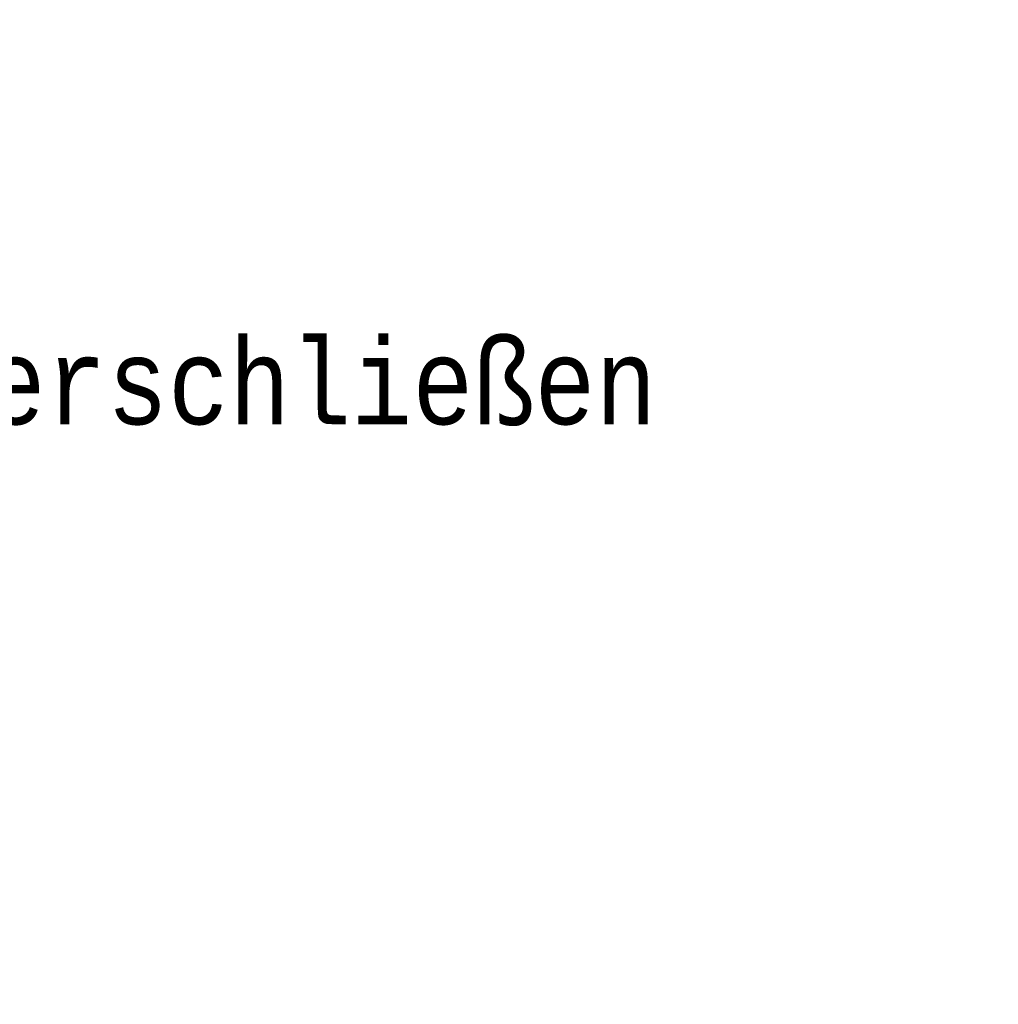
# Model space of a CAD drawing. Header units: metres. Extents: x -10.5 to 20.8, y -9 to 17.
# Tile 25 of 32: x -5.3244 to -5.2949, y -4.9662 to -4.9364. Entities that reach past the tile are written whole.
import ezdxf

# ---------------------------------------------------------------- set-up
doc = ezdxf.new("R2010")
doc.units = ezdxf.units.M
doc.header["$PDMODE"] = 65
doc.linetypes.add('AUSGEZOGEN', pattern=[0])
doc.layers.add('XR$1$STANDARD', color=7, linetype='Continuous', lineweight=25)
doc.layers.add('XR$4$STANDARD', color=7, linetype='Continuous', lineweight=25)
doc.styles.add('LUCIDACONSOLE', font='LUCON.TTF')
doc.dimstyles.new('_DIMSTYLE_2', dxfattribs={"dimtxt": 0.5, "dimasz": 0.8, "dimexe": 0, "dimexo": 0, "dimgap": 0.25, "dimtad": 0, "dimrnd": 0.01, "dimzin": 4, "dimdsep": 46, "dimtxsty": 'Standard', "dimblk1": 'ALL_ML_STRICH', "dimblk2": 'ALL_ML_STRICH', "dimsah": 1, "dimcen": 0, "dimadec": 0, "dimazin": 0, "dimtfac": 1, "dimtdec": 0, "dimtix": 1, "dimtmove": 2, "dimatfit": 3, "dimfxl": 1, "dimtzin": 0, "dimlwd": 0, "dimlwe": 25, "dimarcsym": 0})

# ---------------------------------------------------------------- blocks, each defined once
blk = doc.blocks.new('ALL_ML_STRICH')
at = {"color": 0, "linetype": 'ByBlock', "lineweight": -2}
for p, q in [((0, -0.5), (0, 0.5)), ((-0.3, -0.3), (0.3, 0.3)), ((-1, 0), (0.5, 0))]:
    blk.add_line(p, q, dxfattribs=at)
blk = doc.blocks.new('*D4')
at = {"layer": 'DEFPOINTS', "color": 0, "linetype": 'AUSGEZOGEN', "lineweight": 25}
for p in [(-10.133542, -4.896354), (18.156458, -5.256354), (-10.133542, -8.592953)]:
    blk.add_point(p, dxfattribs=at)
at = {"layer": 'XR$1$STANDARD', "color": 0, "linetype": 'AUSGEZOGEN', "lineweight": -2}
for p, q in [((-10.133542, -6.611157), (-10.133542, -8.592953)), ((18.156458, -6.611157), (18.156458, -8.592953)), ((-10.133542, -8.592953), (2.971189, -8.592953)), ((4.712786, -8.592953), (18.156458, -8.592953))]:
    blk.add_line(p, q, dxfattribs=at)
at = {"layer": 'XR$1$STANDARD', "color": 0, "linetype": 'AUSGEZOGEN', "lineweight": 25, "xscale": 0.8, "yscale": 0.8, "zscale": 0.8, "rotation": 180}
blk.add_blockref('ALL_ML_STRICH', (-10.133542, -8.592953), dxfattribs=at)
at = {"layer": 'XR$1$STANDARD', "color": 0, "linetype": 'AUSGEZOGEN', "lineweight": 25, "xscale": 0.8, "yscale": 0.8, "zscale": 0.8}
blk.add_blockref('ALL_ML_STRICH', (18.156458, -8.592953), dxfattribs=at)
at = {"layer": 'XR$1$STANDARD', "color": 0, "linetype": 'AUSGEZOGEN', "lineweight": 25, "insert": (3.841988, -8.655452), "char_height": 0.5, "width": 1.56617647, "attachment_point": 5}
blk.add_mtext('\\W0.63;\\A1;{28.29\\H0.330000;\\S^ ;}', dxfattribs=at)

msp = doc.modelspace()

# ---------------------------------------------------------------- texts
at = {"layer": 'XR$4$STANDARD', "color": 0, "linetype": 'AUSGEZOGEN', "lineweight": 25, "insert": (-5.34387, -4.948717), "char_height": 0.0025, "width": 0.04458463, "attachment_point": 7, "style": 'LUCIDACONSOLE'}
msp.add_mtext('\\W0.87;Wand\\~F90\\~verschließen', dxfattribs=at)

# ---------------------------------------------------------------- dimensions: what is measured, and where the dimension line sits
at = {"layer": 'XR$1$STANDARD', "color": 0, "linetype": 'AUSGEZOGEN', "lineweight": 25}
dim = msp.add_linear_dim(base=(18.156458, -8.592953), p1=(-10.133542, -6.611157), p2=(18.156458, -6.611157), dimstyle='_DIMSTYLE_2', override={"dimpost": '<>', "dimclrd": 0, "dimclre": 0, "dimclrt": 0, "dimlwd": 0, "dimlwe": 25}, dxfattribs=at)
dim.commit()
dim.dimension.update_dxf_attribs({"geometry": '*D4', "text_midpoint": (3.841988, -8.655452)})

doc.saveas('drawing.dxf')
